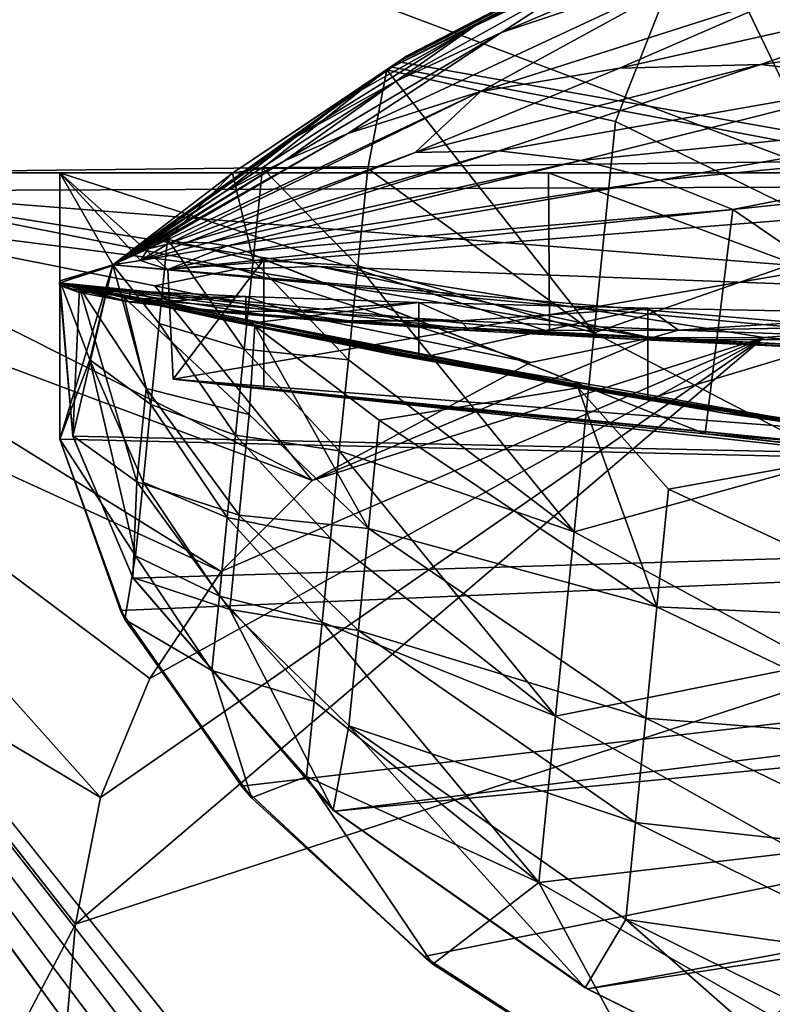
# Model space of a CAD drawing. Header units: metres. Extents: x -1004 to 0, y -808 to 0.
# Tile 16 of 96: x -931 to -889, y -98 to -44. Entities that reach past the tile are written whole.
import ezdxf

# ---------------------------------------------------------------- set-up
doc = ezdxf.new("R2010")
doc.units = ezdxf.units.M

msp = doc.modelspace()

# ---------------------------------------------------------------- linework, layer by layer
at = {"layer": 'top'}
for points in [[(-872.631714, -30.217983, 763.355225), (-892.118896, -36.872192, 763.13147), (-773.775024, -70.220131, 762.568176)], [(-783.276184, -70.478142, 1278.657349), (-875.474487, -31.764521, 1279.424438), (-893.468384, -37.789986, 1279.220337)], [(-891.88385, -40.312008, 1634.25647), (-904.2901, -44.471645, 1634.25647), (-882.400513, -35.169529, 1453.265259)], [(-904.2901, -44.471645, 1634.25647), (-898.313904, -40.592365, 1453.265259), (-882.400513, -35.169529, 1453.265259)], [(-891.488586, -36.465908, 1052.338989), (-909.705933, -45.87458, 1052.338989), (-891.179199, -36.29105, 939.653503)], [(-909.705933, -45.87458, 1052.338989), (-909.560059, -45.776855, 939.653503), (-891.179199, -36.29105, 939.653503)], [(-909.705933, -45.87458, 1052.338989), (-891.488586, -36.465908, 1052.338989), (-893.327576, -37.581829, 1225.420898)], [(-909.560059, -45.776855, 939.653503), (-892.118896, -36.872192, 763.13147), (-891.179199, -36.29105, 939.653503)], [(-909.560059, -45.776855, 939.653503), (-910.007324, -46.099503, 762.844849), (-892.118896, -36.872192, 763.13147)], [(-773.775024, -70.220131, 762.568176), (-892.118896, -36.872192, 763.13147), (-910.007324, -46.099503, 762.844849)], [(-910.65387, -46.554379, 1236.817627), (-909.705933, -45.87458, 1052.338989), (-893.327576, -37.581829, 1225.420898)], [(-893.327576, -37.581829, 1225.420898), (-897.979309, -49.420689, 1230.280518), (-910.65387, -46.554379, 1236.817627)], [(-884.440125, -56.036221, 1226.682251), (-897.979309, -49.420689, 1230.280518), (-893.327576, -37.581829, 1225.420898)], [(-883.162476, -43.331318, 1222.616211), (-884.440125, -56.036221, 1226.682251), (-893.327576, -37.581829, 1225.420898)], [(-783.276184, -70.478142, 1278.657349), (-893.468384, -37.789986, 1279.220337), (-910.375854, -46.403618, 1278.951538)], [(-910.375854, -46.403618, 1278.951538), (-893.468384, -37.789986, 1279.220337), (-905.802856, -44.126198, 1453.265259)], [(-905.802856, -44.126198, 1453.265259), (-893.468384, -37.789986, 1279.220337), (-898.313904, -40.592365, 1453.265259)], [(-905.454346, -47.743015, 1829.659912), (-912.834229, -50.076942, 1829.660034), (-891.88385, -40.312008, 1634.25647)], [(-912.834229, -50.076942, 1829.660034), (-904.2901, -44.471645, 1634.25647), (-891.88385, -40.312008, 1634.25647)], [(-905.454346, -47.743015, 1829.659912), (-891.88385, -40.312008, 1634.25647), (-887.675659, -42.065689, 1731.960449)], [(-904.2901, -44.471645, 1634.25647), (-910.139771, -47.184059, 1634.25647), (-898.313904, -40.592365, 1453.265259)], [(-910.139771, -47.184059, 1634.25647), (-905.802856, -44.126198, 1453.265259), (-898.313904, -40.592365, 1453.265259)], [(-905.454346, -47.743015, 1829.659912), (-887.675659, -42.065689, 1731.960449), (-897.744507, -46.450539, 1829.659912)], [(-897.744507, -46.450539, 1829.659912), (-887.675659, -42.065689, 1731.960449), (-876.994202, -41.794182, 1731.960449)], [(-876.994202, -41.794182, 1731.960449), (-889.929565, -46.253555, 1829.659912), (-897.744507, -46.450539, 1829.659912)], [(-866.496887, -43.052418, 1731.960571), (-889.929565, -46.253555, 1829.659912), (-876.994202, -41.794182, 1731.960449)], [(-943.0271, -42.2672, 2063.060059), (-943.0271, -52.26717, 2063.060059), (-61.027081, -42.267323, 2063.060059)], [(-61.027081, -42.267323, 163.059998), (-61.026958, -52.26717, 163.059998), (-943.0271, -42.2672, 163.059998)], [(-943.0271, -42.2672, 163.059998), (-61.026958, -52.26717, 163.059998), (-943.0271, -52.26717, 163.059998)], [(-943.0271, -52.26717, 2063.060059), (-61.026958, -52.26717, 2063.060059), (-61.027081, -42.267323, 2063.060059)], [(-889.929565, -46.253555, 1829.659912), (-866.496887, -43.052418, 1731.960571), (-882.240662, -47.141766, 1829.660034)], [(-915.70105, -50.270897, 1634.25647), (-912.910706, -48.144794, 1453.265259), (-905.802856, -44.126198, 1453.265259)], [(-905.802856, -44.126198, 1453.265259), (-910.139771, -47.184059, 1634.25647), (-915.70105, -50.270897, 1634.25647)], [(-912.910706, -48.144794, 1453.265259), (-910.375854, -46.403618, 1278.951538), (-905.802856, -44.126198, 1453.265259)], [(-912.834229, -50.076942, 1829.660034), (-916.337158, -51.601444, 1829.660034), (-904.2901, -44.471645, 1634.25647)], [(-916.337158, -51.601444, 1829.660034), (-910.139771, -47.184059, 1634.25647), (-904.2901, -44.471645, 1634.25647)], [(-909.705933, -45.87458, 1052.338989), (-925.867615, -57.367516, 762.510254), (-909.560059, -45.776855, 939.653503)], [(-925.867615, -57.367516, 762.510254), (-910.007324, -46.099503, 762.844849), (-909.560059, -45.776855, 939.653503)], [(-919.221069, -52.272526, 1245.615967), (-925.867615, -57.367516, 1256.07312), (-909.705933, -45.87458, 1052.338989)], [(-925.867615, -57.367516, 1256.07312), (-925.867615, -57.367516, 762.510254), (-909.705933, -45.87458, 1052.338989)], [(-910.65387, -46.554379, 1236.817627), (-919.221069, -52.272526, 1245.615967), (-909.705933, -45.87458, 1052.338989)], [(-910.007324, -46.099503, 762.844849), (-925.867615, -57.367516, 762.510254), (-773.775024, -70.220131, 762.568176)], [(-925.867615, -57.367516, 1278.625366), (-783.276184, -70.478142, 1278.657349), (-910.375854, -46.403618, 1278.951538)], [(-925.867615, -57.367516, 1278.625366), (-910.375854, -46.403618, 1278.951538), (-912.910706, -48.144794, 1453.265259)], [(-909.082764, -51.141449, 1927.359497), (-889.929565, -46.253555, 1829.659912), (-904.455017, -51.044762, 1927.359497)], [(-889.929565, -46.253555, 1829.659912), (-909.082764, -51.141449, 1927.359497), (-897.744507, -46.450539, 1829.659912)], [(-909.082764, -51.141449, 1927.359497), (-905.454346, -47.743015, 1829.659912), (-897.744507, -46.450539, 1829.659912)], [(-904.455017, -51.044762, 1927.359497), (-889.929565, -46.253555, 1829.659912), (-882.240662, -47.141766, 1829.660034)], [(-919.221069, -52.272526, 1245.615967), (-910.65387, -46.554379, 1236.817627), (-917.564575, -52.001438, 1243.96936)], [(-910.65387, -46.554379, 1236.817627), (-911.725647, -52.02964, 1239.2854), (-917.564575, -52.001438, 1243.96936)], [(-910.65387, -46.554379, 1236.817627), (-899.158569, -61.147278, 1235.195801), (-911.725647, -52.02964, 1239.2854)], [(-897.979309, -49.420689, 1230.280518), (-899.158569, -61.147278, 1235.195801), (-910.65387, -46.554379, 1236.817627)], [(-910.139771, -47.184059, 1634.25647), (-916.337158, -51.601444, 1829.660034), (-919.686768, -53.340626, 1829.660156)], [(-910.139771, -47.184059, 1634.25647), (-919.686768, -53.340626, 1829.660156), (-915.70105, -50.270897, 1634.25647)], [(-882.240662, -47.141766, 1829.660034), (-899.89917, -51.569859, 1927.359619), (-904.455017, -51.044762, 1927.359497)], [(-874.8927, -49.043041, 1829.660156), (-899.89917, -51.569859, 1927.359619), (-882.240662, -47.141766, 1829.660034)], [(-922.830383, -56.2229, 2025.059082), (-923.909424, -56.479961, 2025.059204), (-905.454346, -47.743015, 1829.659912)], [(-923.909424, -56.479961, 2025.059204), (-912.834229, -50.076942, 1829.660034), (-905.454346, -47.743015, 1829.659912)], [(-922.830383, -56.2229, 2025.059082), (-905.454346, -47.743015, 1829.659912), (-909.082764, -51.141449, 1927.359497)], [(-925.828735, -57.41428, 1453.266602), (-925.867615, -57.367516, 1278.625366), (-912.910706, -48.144794, 1453.265259)], [(-925.830811, -57.411781, 1540.656372), (-912.910706, -48.144794, 1453.265259), (-915.70105, -50.270897, 1634.25647)], [(-925.830811, -57.411781, 1540.656372), (-925.828735, -57.41428, 1453.266602), (-912.910706, -48.144794, 1453.265259)], [(-874.8927, -49.043041, 1829.660156), (-895.53479, -52.67757, 1927.359619), (-899.89917, -51.569859, 1927.359619)], [(-871.404663, -50.3367, 1829.660278), (-895.53479, -52.67757, 1927.359619), (-874.8927, -49.043041, 1829.660156)], [(-899.158569, -61.147278, 1235.195801), (-897.979309, -49.420689, 1230.280518), (-884.440125, -56.036221, 1226.682251)], [(-919.686768, -53.340626, 1829.660156), (-925.839111, -57.401924, 1634.25647), (-915.70105, -50.270897, 1634.25647)], [(-925.839111, -57.401924, 1634.25647), (-925.833069, -57.409103, 1585.268311), (-915.70105, -50.270897, 1634.25647)], [(-915.70105, -50.270897, 1634.25647), (-925.833069, -57.409103, 1585.268311), (-925.831116, -57.411423, 1562.071289)], [(-925.831116, -57.411423, 1562.071289), (-925.830811, -57.411781, 1540.656372), (-915.70105, -50.270897, 1634.25647)], [(-923.909424, -56.479961, 2025.059204), (-924.42804, -56.658363, 2025.059204), (-912.834229, -50.076942, 1829.660034)], [(-924.42804, -56.658363, 2025.059204), (-916.337158, -51.601444, 1829.660034), (-912.834229, -50.076942, 1829.660034)], [(-871.404663, -50.3367, 1829.660278), (-891.463135, -54.301071, 1927.359741), (-895.53479, -52.67757, 1927.359619)], [(-868.06604, -51.834335, 1829.660278), (-891.463135, -54.301071, 1927.359741), (-871.404663, -50.3367, 1829.660278)], [(-921.717407, -56.108017, 2025.059082), (-922.830383, -56.2229, 2025.059082), (-909.082764, -51.141449, 1927.359497)], [(-904.455017, -51.044762, 1927.359497), (-920.59906, -56.140129, 2025.05896), (-921.717407, -56.108017, 2025.059082)], [(-921.717407, -56.108017, 2025.059082), (-909.082764, -51.141449, 1927.359497), (-904.455017, -51.044762, 1927.359497)], [(-899.89917, -51.569859, 1927.359619), (-920.59906, -56.140129, 2025.05896), (-904.455017, -51.044762, 1927.359497)], [(-916.337158, -51.601444, 1829.660034), (-924.928894, -56.867413, 2025.059204), (-919.686768, -53.340626, 1829.660156)], [(-924.42804, -56.658363, 2025.059204), (-924.928894, -56.867413, 2025.059204), (-916.337158, -51.601444, 1829.660034)], [(-899.89917, -51.569859, 1927.359619), (-919.503906, -56.316544, 2025.05896), (-920.59906, -56.140129, 2025.05896)], [(-895.53479, -52.67757, 1927.359619), (-919.503906, -56.316544, 2025.05896), (-899.89917, -51.569859, 1927.359619)], [(-891.463135, -54.301071, 1927.359741), (-868.06604, -51.834335, 1829.660278), (-870.688416, -68.505379, 1841.093872)], [(-782.598877, -52.26717, 2039.088379), (-481.596069, -52.26717, 2033.802246), (-943.0271, -52.26717, 2063.060059)], [(-481.596069, -52.26717, 2033.802246), (-428.863464, -52.26717, 2035.059937), (-943.0271, -52.26717, 2063.060059)], [(-943.0271, -52.26717, 2063.060059), (-428.863464, -52.26717, 2035.059937), (-61.026958, -52.26717, 2063.060059)], [(-901.685364, -52.26717, 201.470932), (-928.818237, -52.26717, 208.034576), (-943.0271, -52.26717, 163.059998)], [(-928.818237, -52.26717, 208.034576), (-928.818237, -52.26717, 661.559753), (-943.0271, -52.26717, 163.059998)], [(-943.0271, -52.26717, 163.059998), (-928.818237, -52.26717, 661.559753), (-943.0271, -52.26717, 2063.060059)], [(-928.818237, -52.26717, 661.559753), (-928.818237, -52.26717, 2045.059814), (-943.0271, -52.26717, 2063.060059)], [(-943.0271, -52.26717, 2063.060059), (-928.818237, -52.26717, 2045.059814), (-855.607971, -52.26717, 2044.407715)], [(-61.026958, -52.26717, 163.059998), (-407.772705, -52.26717, 179.05925), (-943.0271, -52.26717, 163.059998)], [(-407.772705, -52.26717, 179.05925), (-428.346069, -52.26717, 179.737396), (-943.0271, -52.26717, 163.059998)], [(-943.0271, -52.26717, 163.059998), (-428.346069, -52.26717, 179.737396), (-449.178162, -52.26717, 181.812668)], [(-449.178162, -52.26717, 181.812668), (-470.251709, -52.26717, 185.372299), (-943.0271, -52.26717, 163.059998)], [(-470.251709, -52.26717, 185.372299), (-763.151001, -52.26717, 196.518036), (-943.0271, -52.26717, 163.059998)], [(-943.0271, -52.26717, 163.059998), (-763.151001, -52.26717, 196.518036), (-790.978271, -52.26717, 194.345261)], [(-790.978271, -52.26717, 194.345261), (-801.491638, -52.26717, 193.822479), (-943.0271, -52.26717, 163.059998)], [(-801.491638, -52.26717, 193.822479), (-818.775513, -52.26717, 193.498016), (-943.0271, -52.26717, 163.059998)], [(-943.0271, -52.26717, 163.059998), (-818.775513, -52.26717, 193.498016), (-846.492188, -52.26717, 194.364212)], [(-846.492188, -52.26717, 194.364212), (-874.227417, -52.26717, 196.990601), (-943.0271, -52.26717, 163.059998)], [(-874.227417, -52.26717, 196.990601), (-901.685364, -52.26717, 201.470932), (-943.0271, -52.26717, 163.059998)], [(-855.607971, -52.26717, 2044.407715), (-782.598877, -52.26717, 2039.088379), (-943.0271, -52.26717, 2063.060059)], [(-928.818237, -58.369823, 211.056656), (-928.818237, -52.26717, 208.034576), (-901.635925, -61.088501, 205.401947)], [(-928.818237, -52.26717, 208.034576), (-901.685364, -52.26717, 201.470932), (-901.635925, -61.088501, 205.401947)], [(-928.818237, -52.26717, 661.559753), (-928.818237, -58.369823, 661.559753), (-928.817993, -58.256733, 762.479431)], [(-928.817993, -58.256733, 762.479431), (-928.817993, -58.256733, 1263.797241), (-928.818237, -52.26717, 661.559753)], [(-928.817993, -58.256733, 1263.797241), (-928.818237, -52.26717, 2045.059814), (-928.818237, -52.26717, 661.559753)], [(-928.818237, -58.256737, 2044.003784), (-928.818237, -52.26717, 2045.059814), (-928.817993, -58.256733, 1263.797241)], [(-855.607971, -52.26717, 2044.407715), (-928.818237, -52.26717, 2045.059814), (-922.820313, -57.623161, 2044.115356)], [(-922.820313, -57.623161, 2044.115356), (-928.818237, -52.26717, 2045.059814), (-924.326233, -57.121471, 2044.228638)], [(-928.818237, -52.26717, 2045.059814), (-925.867737, -57.367462, 2044.160522), (-924.326233, -57.121471, 2044.228638)], [(-928.818237, -52.26717, 2045.059814), (-928.818237, -58.256737, 2044.003784), (-925.867737, -57.367462, 2044.160522)], [(-928.818237, -58.369823, 661.559753), (-928.818237, -52.26717, 661.559753), (-928.818237, -58.369823, 654.938782)], [(-928.818237, -52.26717, 661.559753), (-928.818237, -58.369823, 653.515686), (-928.818237, -58.369823, 654.938782)], [(-928.818237, -58.369823, 211.056656), (-928.818237, -58.369823, 322.105194), (-928.818237, -52.26717, 208.034576)], [(-928.818237, -58.369823, 322.105194), (-928.818237, -58.369823, 433.153748), (-928.818237, -52.26717, 208.034576)], [(-928.818237, -52.26717, 208.034576), (-928.818237, -58.369823, 433.153748), (-928.818237, -52.26717, 661.559753)], [(-928.818237, -58.369823, 433.153748), (-928.818237, -58.369823, 488.678009), (-928.818237, -52.26717, 661.559753)], [(-928.818237, -52.26717, 661.559753), (-928.818237, -58.369823, 488.678009), (-928.818237, -58.369823, 544.202271)], [(-928.818237, -58.369823, 544.202271), (-928.818237, -58.369823, 599.726563), (-928.818237, -52.26717, 661.559753)], [(-928.818237, -58.369823, 599.726563), (-928.818237, -58.369823, 627.488708), (-928.818237, -52.26717, 661.559753)], [(-928.818237, -52.26717, 661.559753), (-928.818237, -58.369823, 627.488708), (-928.818237, -58.369823, 641.369751)], [(-928.818237, -58.369823, 641.369751), (-928.818237, -58.369823, 648.310303), (-928.818237, -52.26717, 661.559753)], [(-928.818237, -58.369823, 648.310303), (-928.818237, -58.369823, 651.780579), (-928.818237, -52.26717, 661.559753)], [(-928.818237, -52.26717, 661.559753), (-928.818237, -58.369823, 651.780579), (-928.818237, -58.369823, 653.515686)], [(-919.221069, -52.272526, 1245.615967), (-922.836121, -55.942902, 1251.088013), (-925.867615, -57.367516, 1256.07312)], [(-918.078186, -57.109047, 1246.497681), (-922.836121, -55.942902, 1251.088013), (-919.221069, -52.272526, 1245.615967)], [(-922.522766, -63.709461, 2043.042114), (-855.607971, -52.26717, 2044.407715), (-922.820313, -57.623161, 2044.115356)], [(-855.607971, -52.26717, 2044.407715), (-922.522766, -63.709461, 2043.042114), (-852.293396, -69.142151, 2041.302856)], [(-917.564575, -52.001438, 1243.96936), (-918.078186, -57.109047, 1246.497681), (-919.221069, -52.272526, 1245.615967)], [(-912.267578, -57.418598, 1241.788574), (-918.078186, -57.109047, 1246.497681), (-917.564575, -52.001438, 1243.96936)], [(-911.725647, -52.02964, 1239.2854), (-912.267578, -57.418598, 1241.788574), (-917.564575, -52.001438, 1243.96936)], [(-899.158569, -61.147278, 1235.195801), (-912.267578, -57.418598, 1241.788574), (-911.725647, -52.02964, 1239.2854)], [(-901.635925, -61.088501, 205.401947), (-901.685364, -52.26717, 201.470932), (-874.087219, -62.515808, 201.244476)], [(-901.685364, -52.26717, 201.470932), (-874.227417, -52.26717, 196.990601), (-874.087219, -62.515808, 201.244476)], [(-895.53479, -52.67757, 1927.359619), (-918.458557, -56.627403, 2025.05896), (-919.503906, -56.316544, 2025.05896)], [(-891.463135, -54.301071, 1927.359741), (-918.458557, -56.627403, 2025.05896), (-895.53479, -52.67757, 1927.359619)], [(-924.928894, -56.867413, 2025.059204), (-925.867432, -57.36787, 2025.059326), (-919.686768, -53.340626, 1829.660156)], [(-925.867432, -57.36787, 2025.059326), (-925.839111, -57.401924, 1634.25647), (-919.686768, -53.340626, 1829.660156)], [(-891.463135, -54.301071, 1927.359741), (-917.485474, -57.056953, 2025.05896), (-918.458557, -56.627403, 2025.05896)], [(-893.000244, -66.756538, 1933.362671), (-917.485474, -57.056953, 2025.05896), (-891.463135, -54.301071, 1927.359741)], [(-893.000244, -66.756538, 1933.362671), (-891.463135, -54.301071, 1927.359741), (-870.688416, -68.505379, 1841.093872)], [(-922.836121, -55.942902, 1251.088013), (-923.306213, -60.617924, 1253.873413), (-925.867615, -57.367516, 1256.07312)], [(-920.59906, -56.140129, 2025.05896), (-924.326233, -57.121471, 2044.228638), (-921.717407, -56.108017, 2025.059082)], [(-921.717407, -56.108017, 2025.059082), (-924.326233, -57.121471, 2044.228638), (-922.830383, -56.2229, 2025.059082)], [(-919.503906, -56.316544, 2025.05896), (-924.326233, -57.121471, 2044.228638), (-920.59906, -56.140129, 2025.05896)], [(-924.326233, -57.121471, 2044.228638), (-923.909424, -56.479961, 2025.059204), (-922.830383, -56.2229, 2025.059082)], [(-923.306213, -60.617924, 1253.873413), (-922.836121, -55.942902, 1251.088013), (-918.575806, -62.056973, 1249.331421)], [(-922.836121, -55.942902, 1251.088013), (-918.078186, -57.109047, 1246.497681), (-918.575806, -62.056973, 1249.331421)], [(-899.158569, -61.147278, 1235.195801), (-884.440125, -56.036221, 1226.682251), (-885.658936, -68.15609, 1232.253174)], [(-924.326233, -57.121471, 2044.228638), (-925.867737, -57.367462, 2044.160522), (-923.909424, -56.479961, 2025.059204)], [(-925.867737, -57.367462, 2044.160522), (-924.42804, -56.658363, 2025.059204), (-923.909424, -56.479961, 2025.059204)], [(-924.42804, -56.658363, 2025.059204), (-925.867737, -57.367462, 2044.160522), (-924.928894, -56.867413, 2025.059204)], [(-919.503906, -56.316544, 2025.05896), (-922.820313, -57.623161, 2044.115356), (-924.326233, -57.121471, 2044.228638)], [(-918.458557, -56.627403, 2025.05896), (-922.820313, -57.623161, 2044.115356), (-919.503906, -56.316544, 2025.05896)], [(-918.458557, -56.627403, 2025.05896), (-917.490723, -57.066193, 2025.059814), (-922.820313, -57.623161, 2044.115356)], [(-917.485474, -57.056953, 2025.05896), (-917.490723, -57.066193, 2025.059814), (-918.458557, -56.627403, 2025.05896)], [(-928.818237, -58.256737, 2044.003784), (-925.867432, -57.36787, 2025.059326), (-925.867737, -57.367462, 2044.160522)], [(-928.818237, -58.369823, 1278.591553), (-928.818237, -67.039001, 1278.365601), (-925.867615, -57.367516, 1278.625366)], [(-928.818237, -67.039001, 1278.365601), (-783.276184, -70.478142, 1278.657349), (-925.867615, -57.367516, 1278.625366)], [(-925.867615, -57.367516, 1278.625366), (-925.828735, -57.41428, 1453.266602), (-928.818237, -58.369823, 1278.591553)], [(-925.839111, -57.401924, 1634.25647), (-925.867432, -57.36787, 2025.059326), (-928.818237, -58.256737, 2044.003784)], [(-925.867615, -57.367516, 762.510254), (-925.867615, -57.367516, 1256.07312), (-928.817993, -58.256733, 762.479431)], [(-925.867615, -57.367516, 1256.07312), (-928.817993, -58.256733, 1263.797241), (-928.817993, -58.256733, 762.479431)], [(-925.867615, -57.367516, 762.510254), (-928.817993, -58.256733, 762.479431), (-928.085938, -66.877319, 762.256714)], [(-928.817993, -58.256733, 1263.797241), (-925.867615, -57.367516, 1256.07312), (-927.142639, -62.634193, 1261.050537)], [(-925.867615, -57.367516, 762.510254), (-928.085938, -66.877319, 762.256714), (-773.775024, -70.220131, 762.568176)], [(-925.867615, -57.367516, 1256.07312), (-923.758789, -65.118202, 1256.939575), (-927.142639, -62.634193, 1261.050537)], [(-925.867737, -57.367462, 2044.160522), (-925.867432, -57.36787, 2025.059326), (-924.928894, -56.867413, 2025.059204)], [(-925.867615, -57.367516, 1256.07312), (-923.306213, -60.617924, 1253.873413), (-923.758789, -65.118202, 1256.939575)], [(-922.522766, -63.709461, 2043.042114), (-922.820313, -57.623161, 2044.115356), (-917.490723, -57.066193, 2025.059814)], [(-917.490723, -64.268204, 2025.059814), (-922.522766, -63.709461, 2043.042114), (-917.490723, -57.066193, 2025.059814)], [(-918.575806, -62.056973, 1249.331421), (-918.078186, -57.109047, 1246.497681), (-912.793457, -62.648281, 1244.614136)], [(-918.078186, -57.109047, 1246.497681), (-912.267578, -57.418598, 1241.788574), (-912.793457, -62.648281, 1244.614136)], [(-917.490723, -57.066193, 2025.059814), (-917.485474, -57.056953, 2025.05896), (-893.000244, -66.756538, 1933.362671)], [(-917.490723, -64.268204, 2025.059814), (-917.490723, -57.066193, 2025.059814), (-893.000244, -66.756538, 1933.362671)], [(-925.833069, -57.409103, 1585.268311), (-925.839111, -57.401924, 1634.25647), (-928.818237, -58.369823, 1278.591553)], [(-928.818237, -58.369823, 1278.591553), (-925.839111, -57.401924, 1634.25647), (-928.818237, -58.256737, 2044.003784)], [(-925.831116, -57.411423, 1562.071289), (-925.833069, -57.409103, 1585.268311), (-928.818237, -58.369823, 1278.591553)], [(-928.818237, -58.369823, 1278.591553), (-925.830811, -57.411781, 1540.656372), (-925.831116, -57.411423, 1562.071289)], [(-925.828735, -57.41428, 1453.266602), (-925.830811, -57.411781, 1540.656372), (-928.818237, -58.369823, 1278.591553)], [(-912.793457, -62.648281, 1244.614136), (-912.267578, -57.418598, 1241.788574), (-900.269958, -72.19928, 1241.495239)], [(-912.267578, -57.418598, 1241.788574), (-899.158569, -61.147278, 1235.195801), (-900.269958, -72.19928, 1241.495239)], [(-928.828857, -58.368828, 750.049561), (-928.09668, -66.859627, 750.049561), (-928.817993, -58.256733, 762.479431)], [(-928.817993, -58.256733, 762.479431), (-928.818604, -58.369869, 664.865356), (-928.828857, -58.368828, 750.049561)], [(-927.728027, -58.621269, 744.493774), (-928.828857, -58.368828, 750.049561), (-924.241577, -59.424858, 664.83783)], [(-924.241577, -59.424858, 664.83783), (-928.828857, -58.368828, 750.049561), (-928.818604, -58.369869, 664.865356)], [(-928.828857, -58.368828, 750.049561), (-927.728027, -58.621269, 744.493774), (-928.09668, -66.859627, 750.049561)], [(-928.818237, -58.369823, 661.559753), (-928.818604, -58.369869, 664.865356), (-928.817993, -58.256733, 762.479431)], [(-924.241577, -59.424858, 664.83783), (-928.818604, -58.369869, 664.865356), (-928.818237, -58.369823, 661.559753)], [(-928.818237, -58.369823, 1278.591553), (-928.818237, -58.256737, 2044.003784), (-928.817993, -58.256733, 1263.797241)], [(-928.817993, -58.256733, 1263.797241), (-928.818237, -67.039001, 1267.624634), (-928.818237, -58.369823, 1278.591553)], [(-928.817993, -58.256733, 1263.797241), (-927.142639, -62.634193, 1261.050537), (-928.818237, -67.039001, 1267.624634)], [(-928.818237, -67.039001, 1267.624634), (-928.818237, -67.039001, 1278.365601), (-928.818237, -58.369823, 1278.591553)], [(-928.818237, -58.369823, 654.938782), (-928.818237, -58.369823, 653.515686), (-928.789734, -58.376774, 654.6026)], [(-928.818237, -58.369823, 653.515686), (-928.802917, -58.370911, 653.453552), (-928.789734, -58.376774, 654.6026)], [(-928.796204, -58.387623, 651.6427), (-928.818237, -58.369823, 648.310303), (-928.777527, -58.421043, 648.021057)], [(-928.777527, -58.421043, 648.021057), (-928.818237, -58.369823, 648.310303), (-928.818237, -58.369823, 641.369751)], [(-928.818237, -58.369823, 653.515686), (-928.818237, -58.369823, 651.780579), (-928.802917, -58.370911, 653.453552)], [(-928.818237, -58.369823, 651.780579), (-928.796204, -58.387623, 651.6427), (-928.802917, -58.370911, 653.453552)], [(-928.818237, -58.369823, 651.780579), (-928.818237, -58.369823, 648.310303), (-928.796204, -58.387623, 651.6427)], [(-928.777527, -58.421043, 648.021057), (-928.818237, -58.369823, 641.369751), (-928.71936, -58.487888, 640.778015)], [(-928.818237, -58.369823, 641.369751), (-928.818237, -58.369823, 627.488708), (-928.71936, -58.487888, 640.778015)], [(-928.71936, -58.487888, 640.778015), (-928.818237, -58.369823, 627.488708), (-928.519592, -58.621567, 626.294006)], [(-928.818237, -58.369823, 627.488708), (-928.818237, -58.369823, 599.726563), (-928.519592, -58.621567, 626.294006)], [(-928.519592, -58.621567, 626.294006), (-928.818237, -58.369823, 599.726563), (-927.786987, -58.888844, 597.339539)], [(-928.818237, -58.369823, 599.726563), (-928.818237, -58.369823, 544.202271), (-927.786987, -58.888844, 597.339539)], [(-927.786987, -58.888844, 597.339539), (-928.818237, -58.369823, 544.202271), (-924.992615, -59.42281, 539.531677)], [(-928.818237, -58.369823, 544.202271), (-928.818237, -58.369823, 488.678009), (-924.992615, -59.42281, 539.531677)], [(-924.992615, -59.42281, 539.531677), (-928.818237, -58.369823, 488.678009), (-920.43457, -59.95549, 481.946411)], [(-928.818237, -58.369823, 488.678009), (-921.571472, -59.777386, 428.519348), (-920.43457, -59.95549, 481.946411)], [(-928.818237, -58.369823, 488.678009), (-928.818237, -58.369823, 433.153748), (-921.571472, -59.777386, 428.519348)], [(-928.818237, -58.369823, 433.153748), (-917.579773, -60.128395, 372.243011), (-921.571472, -59.777386, 428.519348)], [(-928.818237, -58.369823, 433.153748), (-928.818237, -58.369823, 322.105194), (-917.579773, -60.128395, 372.243011)], [(-928.818237, -58.369823, 322.105194), (-912.740051, -60.477859, 316.233032), (-917.579773, -60.128395, 372.243011)], [(-912.740051, -60.477859, 316.233032), (-928.818237, -58.369823, 322.105194), (-907.069885, -60.825478, 260.53949)], [(-928.818237, -58.369823, 322.105194), (-928.818237, -58.369823, 211.056656), (-907.069885, -60.825478, 260.53949)], [(-907.069885, -60.825478, 260.53949), (-928.818237, -58.369823, 211.056656), (-901.635925, -61.088501, 205.401947)], [(-928.818237, -58.369823, 654.938782), (-928.789734, -58.376774, 654.6026), (-910.445374, -62.33287, 664.761841)], [(-910.445374, -62.33287, 664.761841), (-919.652039, -60.437534, 664.81134), (-928.818237, -58.369823, 654.938782)], [(-919.652039, -60.437534, 664.81134), (-928.818237, -58.369823, 661.559753), (-928.818237, -58.369823, 654.938782)], [(-919.652039, -60.437534, 664.81134), (-924.241577, -59.424858, 664.83783), (-928.818237, -58.369823, 661.559753)], [(-928.09668, -66.859627, 750.049561), (-928.085938, -66.877319, 762.256714), (-928.817993, -58.256733, 762.479431)], [(-928.789734, -58.376774, 654.6026), (-928.802917, -58.370911, 653.453552), (-928.771301, -58.381115, 653.667236)], [(-928.802917, -58.370911, 653.453552), (-928.796204, -58.387623, 651.6427), (-928.771301, -58.381115, 653.667236)], [(-928.771301, -58.381115, 653.667236), (-928.796204, -58.387623, 651.6427), (-928.777527, -58.421043, 648.021057)], [(-928.789734, -58.376774, 654.6026), (-928.771301, -58.381115, 653.667236), (-910.445374, -62.33287, 664.761841)], [(-928.777527, -58.421043, 648.021057), (-928.71936, -58.487888, 640.778015), (-928.771301, -58.381115, 653.667236)], [(-927.218262, -58.879475, 596.433411), (-928.279846, -58.496197, 628.749451), (-928.771301, -58.381115, 653.667236)], [(-928.279846, -58.496197, 628.749451), (-928.452087, -58.456234, 637.479309), (-928.771301, -58.381115, 653.667236)], [(-928.71936, -58.487888, 640.778015), (-928.519592, -58.621567, 626.294006), (-928.771301, -58.381115, 653.667236)], [(-928.519592, -58.621567, 626.294006), (-927.218262, -58.879475, 596.433411), (-928.771301, -58.381115, 653.667236)], [(-910.445374, -62.33287, 664.761841), (-928.771301, -58.381115, 653.667236), (-891.932373, -65.597656, 664.676575)], [(-928.771301, -58.381115, 653.667236), (-928.452087, -58.456234, 637.479309), (-891.932373, -65.597656, 664.676575)], [(-891.932373, -65.597656, 664.676575), (-928.452087, -58.456234, 637.479309), (-928.279846, -58.496197, 628.749451)], [(-927.786987, -58.888844, 597.339539), (-927.218262, -58.879475, 596.433411), (-928.519592, -58.621567, 626.294006)], [(-924.93158, -59.260029, 573.551392), (-928.279846, -58.496197, 628.749451), (-924.933044, -58.815586, 573.570435)], [(-924.933044, -58.815586, 573.570435), (-928.279846, -58.496197, 628.749451), (-927.218262, -58.879475, 596.433411)], [(-928.279846, -58.496197, 628.749451), (-924.93158, -59.260029, 573.551392), (-891.932373, -65.597656, 664.676575)], [(-927.728027, -58.621269, 744.493774), (-924.531433, -69.41909, 745.470581), (-928.09668, -66.859627, 750.049561)], [(-927.786987, -58.888844, 597.339539), (-924.992615, -59.42281, 539.531677), (-927.218262, -58.879475, 596.433411)], [(-925.231628, -59.188671, 739.936157), (-927.728027, -58.621269, 744.493774), (-919.652039, -60.437534, 664.81134)], [(-919.652039, -60.437534, 664.81134), (-927.728027, -58.621269, 744.493774), (-924.241577, -59.424858, 664.83783)], [(-924.531433, -69.41909, 745.470581), (-927.728027, -58.621269, 744.493774), (-924.016968, -64.229713, 741.200562)], [(-927.728027, -58.621269, 744.493774), (-925.231628, -59.188671, 739.936157), (-924.016968, -64.229713, 741.200562)], [(-922.975464, -59.412403, 537.772766), (-924.933044, -58.815586, 573.570435), (-927.218262, -58.879475, 596.433411)], [(-924.992615, -59.42281, 539.531677), (-922.975464, -59.412403, 537.772766), (-927.218262, -58.879475, 596.433411)], [(-924.93158, -59.260029, 573.551392), (-924.933044, -58.815586, 573.570435), (-918.486389, -59.134487, 518.474976)], [(-918.486389, -59.134487, 518.474976), (-924.933044, -58.815586, 573.570435), (-922.975464, -59.412403, 537.772766)], [(-917.988342, -60.763275, 732.576111), (-925.231628, -59.188671, 739.936157), (-910.445374, -62.33287, 664.761841)], [(-910.445374, -62.33287, 664.761841), (-925.231628, -59.188671, 739.936157), (-919.652039, -60.437534, 664.81134)], [(-924.016968, -64.229713, 741.200562), (-925.231628, -59.188671, 739.936157), (-918.29657, -65.67765, 735.875305)], [(-925.231628, -59.188671, 739.936157), (-917.988342, -60.763275, 732.576111), (-918.29657, -65.67765, 735.875305)], [(-924.992615, -59.42281, 539.531677), (-920.43457, -59.95549, 481.946411), (-922.975464, -59.412403, 537.772766)], [(-918.484192, -60.642735, 518.447937), (-924.93158, -59.260029, 573.551392), (-918.486389, -59.134487, 518.474976)], [(-924.93158, -59.260029, 573.551392), (-918.484192, -60.642735, 518.447937), (-891.932373, -65.597656, 664.676575)], [(-916.087097, -59.943398, 479.445923), (-918.486389, -59.134487, 518.474976), (-922.975464, -59.412403, 537.772766)], [(-920.43457, -59.95549, 481.946411), (-916.087097, -59.943398, 479.445923), (-922.975464, -59.412403, 537.772766)], [(-918.484192, -60.642735, 518.447937), (-918.486389, -59.134487, 518.474976), (-908.892883, -59.452984, 463.450043)], [(-908.892883, -59.452984, 463.450043), (-918.486389, -59.134487, 518.474976), (-916.087097, -59.943398, 479.445923)], [(-908.893433, -62.553913, 463.431458), (-918.484192, -60.642735, 518.447937), (-908.892883, -59.452984, 463.450043)], [(-906.576477, -60.47155, 421.610016), (-908.892883, -59.452984, 463.450043), (-916.087097, -59.943398, 479.445923)], [(-908.893433, -62.553913, 463.431458), (-908.892883, -59.452984, 463.450043), (-896.175964, -59.769943, 408.690247)], [(-896.175964, -59.769943, 408.690247), (-908.892883, -59.452984, 463.450043), (-906.576477, -60.47155, 421.610016)], [(-920.43457, -59.95549, 481.946411), (-921.571472, -59.777386, 428.519348), (-914.128357, -60.486275, 424.688385)], [(-921.571472, -59.777386, 428.519348), (-917.579773, -60.128395, 372.243011), (-914.128357, -60.486275, 424.688385)], [(-920.43457, -59.95549, 481.946411), (-914.128357, -60.486275, 424.688385), (-916.087097, -59.943398, 479.445923)], [(-914.128357, -60.486275, 424.688385), (-906.576477, -60.47155, 421.610016), (-916.087097, -59.943398, 479.445923)], [(-896.182922, -64.828827, 408.694), (-908.893433, -62.553913, 463.431458), (-896.175964, -59.769943, 408.690247)], [(-894.477844, -60.99596, 364.420197), (-896.175964, -59.769943, 408.690247), (-906.576477, -60.47155, 421.610016)], [(-896.182922, -64.828827, 408.694), (-896.175964, -59.769943, 408.690247), (-880.468567, -60.082378, 354.712158)], [(-880.481384, -67.187546, 354.737274), (-896.182922, -64.828827, 408.694), (-880.468567, -60.082378, 354.712158)], [(-894.477844, -60.99596, 364.420197), (-880.468567, -60.082378, 354.712158), (-896.175964, -59.769943, 408.690247)], [(-861.907532, -60.387306, 302.031281), (-880.468567, -60.082378, 354.712158), (-894.477844, -60.99596, 364.420197)], [(-923.306213, -60.617924, 1253.873413), (-919.055481, -66.827217, 1252.461548), (-923.758789, -65.118202, 1256.939575)], [(-918.575806, -62.056973, 1249.331421), (-919.055481, -66.827217, 1252.461548), (-923.306213, -60.617924, 1253.873413)], [(-891.932373, -65.597656, 664.676575), (-918.484192, -60.642735, 518.447937), (-882.68689, -66.958031, 433.010468)], [(-918.484192, -60.642735, 518.447937), (-908.893433, -62.553913, 463.431458), (-882.68689, -66.958031, 433.010468)], [(-914.128357, -60.486275, 424.688385), (-917.579773, -60.128395, 372.243011), (-906.096802, -61.014565, 367.861115)], [(-917.579773, -60.128395, 372.243011), (-912.740051, -60.477859, 316.233032), (-906.096802, -61.014565, 367.861115)], [(-906.576477, -60.47155, 421.610016), (-914.128357, -60.486275, 424.688385), (-906.096802, -61.014565, 367.861115)], [(-906.096802, -61.014565, 367.861115), (-912.740051, -60.477859, 316.233032), (-896.369324, -61.539764, 311.566528)], [(-912.740051, -60.477859, 316.233032), (-907.069885, -60.825478, 260.53949), (-896.369324, -61.539764, 311.566528)], [(-894.477844, -60.99596, 364.420197), (-906.576477, -60.47155, 421.610016), (-906.096802, -61.014565, 367.861115)], [(-879.835388, -61.515736, 308.029449), (-861.907532, -60.387306, 302.031281), (-894.477844, -60.99596, 364.420197)], [(-918.29657, -65.67765, 735.875305), (-917.988342, -60.763275, 732.576111), (-911.67865, -72.002487, 734.58783)], [(-900.046692, -64.200493, 722.407898), (-917.988342, -60.763275, 732.576111), (-891.932373, -65.597656, 664.676575)], [(-891.932373, -65.597656, 664.676575), (-917.988342, -60.763275, 732.576111), (-910.445374, -62.33287, 664.761841)], [(-917.988342, -60.763275, 732.576111), (-911.083435, -65.998505, 730.252441), (-911.67865, -72.002487, 734.58783)], [(-917.988342, -60.763275, 732.576111), (-900.046692, -64.200493, 722.407898), (-911.083435, -65.998505, 730.252441)], [(-896.369324, -61.539764, 311.566528), (-907.069885, -60.825478, 260.53949), (-884.980896, -62.061275, 255.904861)], [(-907.069885, -60.825478, 260.53949), (-874.087219, -62.515808, 201.244476), (-884.980896, -62.061275, 255.904861)], [(-901.635925, -61.088501, 205.401947), (-874.087219, -62.515808, 201.244476), (-907.069885, -60.825478, 260.53949)], [(-906.096802, -61.014565, 367.861115), (-896.369324, -61.539764, 311.566528), (-894.477844, -60.99596, 364.420197)], [(-900.269958, -72.19928, 1241.495239), (-899.158569, -61.147278, 1235.195801), (-885.658936, -68.15609, 1232.253174)], [(-896.369324, -61.539764, 311.566528), (-879.835388, -61.515736, 308.029449), (-894.477844, -60.99596, 364.420197)], [(-896.369324, -61.539764, 311.566528), (-884.980896, -62.061275, 255.904861), (-879.835388, -61.515736, 308.029449)], [(-913.301514, -67.700272, 1247.751831), (-919.055481, -66.827217, 1252.461548), (-918.575806, -62.056973, 1249.331421)], [(-912.793457, -62.648281, 1244.614136), (-913.301514, -67.700272, 1247.751831), (-918.575806, -62.056973, 1249.331421)], [(-927.142639, -62.634193, 1261.050537), (-924.604065, -73.523582, 1263.856567), (-928.818237, -67.039001, 1267.624634)], [(-927.142639, -62.634193, 1261.050537), (-923.758789, -65.118202, 1256.939575), (-924.192017, -69.42601, 1260.272339)], [(-927.142639, -62.634193, 1261.050537), (-924.192017, -69.42601, 1260.272339), (-924.604065, -73.523582, 1263.856567)], [(-912.793457, -62.648281, 1244.614136), (-900.269958, -72.19928, 1241.495239), (-913.301514, -67.700272, 1247.751831)], [(-882.68689, -66.958031, 433.010468), (-908.893433, -62.553913, 463.431458), (-896.182922, -64.828827, 408.694)], [(-852.293396, -69.142151, 2041.302856), (-922.522766, -63.709461, 2043.042114), (-883.663513, -67.541855, 2025.059814)], [(-922.522766, -63.709461, 2043.042114), (-917.490723, -64.268204, 2025.059814), (-883.663513, -67.541855, 2025.059814)], [(-924.531433, -69.41909, 745.470581), (-924.016968, -64.229713, 741.200562), (-918.850159, -71.261642, 740.225037)], [(-918.850159, -71.261642, 740.225037), (-924.016968, -64.229713, 741.200562), (-918.29657, -65.67765, 735.875305)], [(-883.663513, -67.541855, 2025.059814), (-917.490723, -64.268204, 2025.059814), (-866.815125, -69.728065, 1944.807129)], [(-917.490723, -64.268204, 2025.059814), (-893.000244, -66.756538, 1933.362671), (-866.815125, -69.728065, 1944.807129)], [(-911.083435, -65.998505, 730.252441), (-900.046692, -64.200493, 722.407898), (-895.669128, -76.356628, 727.538879)], [(-880.45929, -67.203102, 715.615112), (-900.046692, -64.200493, 722.407898), (-873.308716, -68.157845, 664.609741)], [(-873.308716, -68.157845, 664.609741), (-900.046692, -64.200493, 722.407898), (-891.932373, -65.597656, 664.676575)], [(-895.669128, -76.356628, 727.538879), (-900.046692, -64.200493, 722.407898), (-895.020935, -69.818329, 723.016846)], [(-900.046692, -64.200493, 722.407898), (-880.45929, -67.203102, 715.615112), (-895.020935, -69.818329, 723.016846)], [(-896.182922, -64.828827, 408.694), (-880.481384, -67.187546, 354.737274), (-882.68689, -66.958031, 433.010468)], [(-923.758789, -65.118202, 1256.939575), (-919.515503, -71.401802, 1255.877686), (-924.192017, -69.42601, 1260.272339)], [(-923.758789, -65.118202, 1256.939575), (-919.055481, -66.827217, 1252.461548), (-919.515503, -71.401802, 1255.877686)], [(-918.850159, -71.261642, 740.225037), (-918.29657, -65.67765, 735.875305), (-911.67865, -72.002487, 734.58783)], [(-911.67865, -72.002487, 734.58783), (-911.083435, -65.998505, 730.252441), (-895.669128, -76.356628, 727.538879)], [(-873.308716, -68.157845, 664.609741), (-891.932373, -65.597656, 664.676575), (-837.067749, -71.111443, 548.865723)], [(-891.932373, -65.597656, 664.676575), (-882.68689, -66.958031, 433.010468), (-837.067749, -71.111443, 548.865723)], [(-928.818237, -67.039001, 1278.365601), (-925.440247, -76.556305, 1278.126465), (-783.276184, -70.478142, 1278.657349)], [(-925.440247, -76.556305, 1278.126465), (-928.818237, -67.039001, 1278.365601), (-925.195129, -77.048805, 1267.624634)], [(-925.195129, -77.048805, 1267.624634), (-928.818237, -67.039001, 1278.365601), (-928.818237, -67.039001, 1267.624634)], [(-928.818237, -67.039001, 1267.624634), (-924.604065, -73.523582, 1263.856567), (-925.195129, -77.048805, 1267.624634)], [(-928.09668, -66.859627, 750.049561), (-924.767212, -74.725548, 750.049561), (-928.085938, -66.877319, 762.256714)], [(-928.09668, -66.859627, 750.049561), (-924.531433, -69.41909, 745.470581), (-924.767212, -74.725548, 750.049561)], [(-924.767212, -74.725548, 750.049561), (-924.736389, -74.755638, 762.060059), (-928.085938, -66.877319, 762.256714)], [(-773.775024, -70.220131, 762.568176), (-928.085938, -66.877319, 762.256714), (-924.736389, -74.755638, 762.060059)], [(-919.055481, -66.827217, 1252.461548), (-913.789856, -72.556145, 1251.191895), (-919.515503, -71.401802, 1255.877686)], [(-913.301514, -67.700272, 1247.751831), (-913.789856, -72.556145, 1251.191895), (-919.055481, -66.827217, 1252.461548)], [(-895.020935, -69.818329, 723.016846), (-880.45929, -67.203102, 715.615112), (-879.398682, -77.119057, 720.765991)], [(-866.815125, -69.728065, 1944.807129), (-893.000244, -66.756538, 1933.362671), (-851.234009, -71.312523, 1864.361938)], [(-893.000244, -66.756538, 1933.362671), (-870.688416, -68.505379, 1841.093872), (-851.234009, -71.312523, 1864.361938)], [(-901.297913, -82.421234, 1249.089722), (-913.789856, -72.556145, 1251.191895), (-913.301514, -67.700272, 1247.751831)], [(-900.269958, -72.19928, 1241.495239), (-901.297913, -82.421234, 1249.089722), (-913.301514, -67.700272, 1247.751831)], [(-885.658936, -68.15609, 1232.253174), (-886.801758, -79.51992, 1239.251099), (-900.269958, -72.19928, 1241.495239)], [(-924.531433, -69.41909, 745.470581), (-919.369995, -76.505669, 744.985046), (-924.767212, -74.725548, 750.049561)], [(-924.192017, -69.42601, 1260.272339), (-919.954102, -75.762787, 1259.564209), (-924.604065, -73.523582, 1263.856567)], [(-919.369995, -76.505669, 744.985046), (-924.531433, -69.41909, 745.470581), (-918.850159, -71.261642, 740.225037)], [(-924.192017, -69.42601, 1260.272339), (-919.515503, -71.401802, 1255.877686), (-919.954102, -75.762787, 1259.564209)], [(-895.669128, -76.356628, 727.538879), (-895.020935, -69.818329, 723.016846), (-879.398682, -77.119057, 720.765991)], [(-925.440247, -76.556305, 1278.126465), (-918.732971, -86.307175, 1277.890015), (-783.276184, -70.478142, 1278.657349)], [(-924.736389, -74.755638, 762.060059), (-913.557251, -87.685875, 761.752014), (-773.775024, -70.220131, 762.568176)], [(-783.276184, -70.478142, 1278.657349), (-918.732971, -86.307175, 1277.890015), (-908.599487, -95.77095, 1277.670044)], [(-913.557251, -87.685875, 761.752014), (-768.344971, -73.615936, 762.493713), (-773.775024, -70.220131, 762.568176)], [(-908.599487, -95.77095, 1277.670044), (-895.325562, -104.381454, 1277.480469), (-783.276184, -70.478142, 1278.657349)], [(-895.325562, -104.381454, 1277.480469), (-879.574585, -111.626434, 1277.332886), (-783.276184, -70.478142, 1278.657349)], [(-919.515503, -71.401802, 1255.877686), (-914.256592, -77.197548, 1254.922729), (-919.954102, -75.762787, 1259.564209)], [(-919.515503, -71.401802, 1255.877686), (-913.789856, -72.556145, 1251.191895), (-914.256592, -77.197548, 1254.922729)], [(-919.369995, -76.505669, 744.985046), (-918.850159, -71.261642, 740.225037), (-912.240173, -77.666824, 739.364746)], [(-918.850159, -71.261642, 740.225037), (-911.67865, -72.002487, 734.58783), (-912.240173, -77.666824, 739.364746)], [(-912.240173, -77.666824, 739.364746), (-911.67865, -72.002487, 734.58783), (-896.281921, -82.538628, 732.541504)], [(-911.67865, -72.002487, 734.58783), (-895.669128, -76.356628, 727.538879), (-896.281921, -82.538628, 732.541504)], [(-913.789856, -72.556145, 1251.191895), (-901.297913, -82.421234, 1249.089722), (-914.256592, -77.197548, 1254.922729)], [(-886.801758, -79.51992, 1239.251099), (-901.297913, -82.421234, 1249.089722), (-900.269958, -72.19928, 1241.495239)], [(-924.604065, -73.523582, 1263.856567), (-920.369324, -79.892258, 1263.504517), (-925.195129, -77.048805, 1267.624634)], [(-924.604065, -73.523582, 1263.856567), (-919.954102, -75.762787, 1259.564209), (-920.369324, -79.892258, 1263.504517)], [(-913.557251, -87.685875, 761.752014), (-899.529663, -97.551338, 761.531189), (-768.344971, -73.615936, 762.493713)], [(-899.529663, -97.551338, 761.531189), (-762.669861, -76.599174, 762.430603), (-768.344971, -73.615936, 762.493713)], [(-924.767212, -74.725548, 750.049561), (-913.635559, -87.643616, 750.049561), (-924.736389, -74.755638, 762.060059)], [(-924.767212, -74.725548, 750.049561), (-919.369995, -76.505669, 744.985046), (-913.635559, -87.643616, 750.049561)], [(-913.635559, -87.643616, 750.049561), (-913.557251, -87.685875, 761.752014), (-924.736389, -74.755638, 762.060059)], [(-919.954102, -75.762787, 1259.564209), (-914.699951, -81.606354, 1258.927368), (-920.369324, -79.892258, 1263.504517)], [(-919.954102, -75.762787, 1259.564209), (-914.256592, -77.197548, 1254.922729), (-914.699951, -81.606354, 1258.927368)], [(-919.369995, -76.505669, 744.985046), (-912.764771, -82.959045, 744.556824), (-913.635559, -87.643616, 750.049561)], [(-912.240173, -77.666824, 739.364746), (-912.764771, -82.959045, 744.556824), (-919.369995, -76.505669, 744.985046)], [(-896.281921, -82.538628, 732.541504), (-895.669128, -76.356628, 727.538879), (-880.06189, -83.809425, 725.72406)], [(-895.669128, -76.356628, 727.538879), (-879.398682, -77.119057, 720.765991), (-880.06189, -83.809425, 725.72406)], [(-918.732971, -86.307175, 1277.890015), (-925.440247, -76.556305, 1278.126465), (-918.17688, -86.963097, 1267.624634)], [(-918.17688, -86.963097, 1267.624634), (-925.440247, -76.556305, 1278.126465), (-925.195129, -77.048805, 1267.624634)], [(-925.195129, -77.048805, 1267.624634), (-920.369324, -79.892258, 1263.504517), (-918.17688, -86.963097, 1267.624634)], [(-899.529663, -97.551338, 761.531189), (-884.178955, -105.22802, 761.370789), (-762.669861, -76.599174, 762.430603)], [(-914.256592, -77.197548, 1254.922729), (-902.227112, -91.661255, 1257.873047), (-914.699951, -81.606354, 1258.927368)], [(-914.256592, -77.197548, 1254.922729), (-901.297913, -82.421234, 1249.089722), (-902.227112, -91.661255, 1257.873047)], [(-896.85614, -88.330681, 737.997375), (-912.764771, -82.959045, 744.556824), (-912.240173, -77.666824, 739.364746)], [(-896.281921, -82.538628, 732.541504), (-896.85614, -88.330681, 737.997375), (-912.240173, -77.666824, 739.364746)], [(-886.801758, -79.51992, 1239.251099), (-887.852417, -89.967873, 1247.577026), (-901.297913, -82.421234, 1249.089722)], [(-920.369324, -79.892258, 1263.504517), (-915.118103, -85.764519, 1263.187866), (-918.17688, -86.963097, 1267.624634)], [(-914.699951, -81.606354, 1258.927368), (-915.118103, -85.764519, 1263.187866), (-920.369324, -79.892258, 1263.504517)], [(-914.699951, -81.606354, 1258.927368), (-902.227112, -91.661255, 1257.873047), (-915.118103, -85.764519, 1263.187866)], [(-901.297913, -82.421234, 1249.089722), (-887.852417, -89.967873, 1247.577026), (-902.227112, -91.661255, 1257.873047)], [(-913.635559, -87.643616, 750.049561), (-912.764771, -82.959045, 744.556824), (-899.656189, -97.505135, 750.049561)], [(-912.764771, -82.959045, 744.556824), (-897.388306, -93.699509, 743.876221), (-899.656189, -97.505135, 750.049561)], [(-912.764771, -82.959045, 744.556824), (-896.85614, -88.330681, 737.997375), (-897.388306, -93.699509, 743.876221)], [(-880.686523, -90.110489, 731.172913), (-896.85614, -88.330681, 737.997375), (-896.281921, -82.538628, 732.541504)], [(-880.06189, -83.809425, 725.72406), (-880.686523, -90.110489, 731.172913), (-896.281921, -82.538628, 732.541504)], [(-918.17688, -86.963097, 1267.624634), (-915.118103, -85.764519, 1263.187866), (-908.099854, -96.182648, 1267.624634)], [(-915.118103, -85.764519, 1263.187866), (-902.227112, -91.661255, 1257.873047), (-908.099854, -96.182648, 1267.624634)], [(-908.599487, -95.77095, 1277.670044), (-918.732971, -86.307175, 1277.890015), (-908.099854, -96.182648, 1267.624634)], [(-908.099854, -96.182648, 1267.624634), (-918.732971, -86.307175, 1277.890015), (-918.17688, -86.963097, 1267.624634)], [(-913.635559, -87.643616, 750.049561), (-899.656189, -97.505135, 750.049561), (-913.557251, -87.685875, 761.752014)], [(-899.656189, -97.505135, 750.049561), (-899.529663, -97.551338, 761.531189), (-913.557251, -87.685875, 761.752014)], [(-896.85614, -88.330681, 737.997375), (-881.269165, -95.987961, 737.082825), (-897.388306, -93.699509, 743.876221)], [(-896.85614, -88.330681, 737.997375), (-880.686523, -90.110489, 731.172913), (-881.269165, -95.987961, 737.082825)], [(-902.227112, -91.661255, 1257.873047), (-887.852417, -89.967873, 1247.577026), (-888.795349, -99.344482, 1257.114258)], [(-908.099854, -96.182648, 1267.624634), (-902.227112, -91.661255, 1257.873047), (-895.321045, -104.413406, 1267.624634)], [(-902.227112, -91.661255, 1257.873047), (-888.795349, -99.344482, 1257.114258), (-895.321045, -104.413406, 1267.624634)], [(-899.656189, -97.505135, 750.049561), (-897.388306, -93.699509, 743.876221), (-884.353333, -105.182579, 750.049561)], [(-897.388306, -93.699509, 743.876221), (-881.806458, -101.408012, 743.421082), (-884.353333, -105.182579, 750.049561)], [(-881.269165, -95.987961, 737.082825), (-881.806458, -101.408012, 743.421082), (-897.388306, -93.699509, 743.876221)], [(-895.325562, -104.381454, 1277.480469), (-908.599487, -95.77095, 1277.670044), (-895.321045, -104.413406, 1267.624634)], [(-895.321045, -104.413406, 1267.624634), (-908.599487, -95.77095, 1277.670044), (-908.099854, -96.182648, 1267.624634)], [(-899.529663, -97.551338, 761.531189), (-899.656189, -97.505135, 750.049561), (-884.266174, -105.205299, 755.710144)], [(-899.656189, -97.505135, 750.049561), (-884.353333, -105.182579, 750.049561), (-884.266174, -105.205299, 755.710144)], [(-884.178955, -105.22802, 761.370789), (-899.529663, -97.551338, 761.531189), (-884.266174, -105.205299, 755.710144)]]:
    msp.add_3dface(points, dxfattribs=at)
at = {"layer": 'top0123413'}
for points in [[(-994.037292, -794.032166, 90), (-994.037292, -10, 90), (-787.024658, -763.271118, 90)], [(-787.024658, -763.271118, 90), (-994.037292, -10, 90), (-533.424561, -638.481384, 90)], [(-994.037292, -10, 90), (-526.238708, -632.856445, 90), (-533.424561, -638.481384, 90)], [(-10, -10, 90), (-502.018646, -625.846375, 90), (-994.037292, -10, 90)], [(-502.018646, -625.846375, 90), (-510.034576, -626.560547, 90), (-994.037292, -10, 90)], [(-994.037292, -10, 90), (-510.034576, -626.560547, 90), (-518.256042, -628.853394, 90)], [(-518.256042, -628.853394, 90), (-526.238708, -632.856445, 90), (-994.037292, -10, 90)], [(-665.157715, -52.554413, 163.059708), (-610.580078, -52.505119, 163.059708), (-982.615723, -15.961353, 163.059708)], [(-610.580078, -52.505119, 163.059708), (-502.018616, -52.467403, 163.059708), (-982.615723, -15.961353, 163.059708)], [(-982.615723, -15.961353, 163.059708), (-502.018616, -52.467403, 163.059708), (-21.421595, -15.961353, 163.059708)], [(-940.679016, -53.268463, 163.059708), (-884.233154, -53.035744, 163.059708), (-982.615723, -15.961353, 163.059708)], [(-884.233154, -53.035744, 163.059708), (-829.538391, -52.861641, 163.059708), (-982.615723, -15.961353, 163.059708)], [(-982.615723, -15.961353, 163.059708), (-829.538391, -52.861641, 163.059708), (-774.585693, -52.727356, 163.059708)], [(-774.585693, -52.727356, 163.059708), (-718.555603, -52.625156, 163.059708), (-982.615723, -15.961353, 163.059708)], [(-718.555603, -52.625156, 163.059708), (-665.157715, -52.554413, 163.059708), (-982.615723, -15.961353, 163.059708)], [(-940.679016, -53.268463, 163.059708), (-944.711792, -54.339657, 163.059708), (-918.949219, -57.596989, 140.753174)], [(-884.233154, -53.035744, 163.059708), (-940.679016, -53.268463, 163.059708), (-862.922913, -59.388885, 140.633987)], [(-940.679016, -53.268463, 163.059708), (-914.436951, -57.459549, 140.357147), (-862.922913, -59.388885, 140.633987)], [(-914.436951, -57.459549, 140.357147), (-940.679016, -53.268463, 163.059708), (-918.949219, -57.596989, 140.753174)], [(-914.812439, -69.337997, 118.812759), (-944.711792, -54.339657, 163.059708), (-948.000732, -56.93047, 163.059708)], [(-944.711792, -54.339657, 163.059708), (-914.812439, -69.337997, 118.812759), (-923.543396, -58.538002, 141.109665)], [(-918.949219, -57.596989, 140.753174), (-944.711792, -54.339657, 163.059708), (-923.543396, -58.538002, 141.109665)], [(-919.863953, -74.4002, 118.724403), (-948.000732, -56.93047, 163.059708), (-950.168396, -60.514698, 163.059708)], [(-919.863953, -74.4002, 118.724403), (-914.812439, -69.337997, 118.812759), (-948.000732, -56.93047, 163.059708)], [(-923.543396, -58.538002, 141.109665), (-902.687378, -62.787704, 118.927094), (-918.949219, -57.596989, 140.753174)], [(-918.949219, -57.596989, 140.753174), (-895.994263, -61.428345, 118.950821), (-914.436951, -57.459549, 140.357147)], [(-902.687378, -62.787704, 118.927094), (-895.994263, -61.428345, 118.950821), (-918.949219, -57.596989, 140.753174)], [(-862.922913, -59.388885, 140.633987), (-914.436951, -57.459549, 140.357147), (-889.740234, -61.39407, 118.951424)], [(-895.994263, -61.428345, 118.950821), (-889.740234, -61.39407, 118.951424), (-914.436951, -57.459549, 140.357147)], [(-914.812439, -69.337997, 118.812759), (-902.687378, -62.787704, 118.927094), (-923.543396, -58.538002, 141.109665)], [(-889.740234, -61.39407, 118.951424), (-841.035339, -65.533745, 118.879166), (-862.922913, -59.388885, 140.633987)], [(-939.533386, -79.175285, 140.906677), (-926.561646, -86.942017, 118.505486), (-950.168396, -60.514698, 163.059708)], [(-950.168396, -60.514698, 163.059708), (-926.561646, -86.942017, 118.505486), (-923.820496, -80.324425, 118.620995)], [(-923.820496, -80.324425, 118.620995), (-919.863953, -74.4002, 118.724403), (-950.168396, -60.514698, 163.059708)], [(-841.035339, -65.533745, 118.879166), (-889.740234, -61.39407, 118.951424), (-927.94043, -93.963303, 118.382927)], [(-927.94043, -93.963303, 118.382927), (-889.740234, -61.39407, 118.951424), (-926.561646, -86.942017, 118.505486)], [(-889.740234, -61.39407, 118.951424), (-923.820496, -80.324425, 118.620995), (-926.561646, -86.942017, 118.505486)], [(-889.740234, -61.39407, 118.951424), (-919.863953, -74.4002, 118.724403), (-923.820496, -80.324425, 118.620995)], [(-914.812439, -69.337997, 118.812759), (-919.863953, -74.4002, 118.724403), (-889.740234, -61.39407, 118.951424)], [(-895.994263, -61.428345, 118.950821), (-914.812439, -69.337997, 118.812759), (-889.740234, -61.39407, 118.951424)], [(-895.994263, -61.428345, 118.950821), (-902.687378, -62.787704, 118.927094), (-914.812439, -69.337997, 118.812759)], [(-792.152649, -69.16246, 118.815826), (-841.035339, -65.533745, 118.879166), (-930.932861, -128.084671, 117.787331)], [(-930.932861, -128.084671, 117.787331), (-841.035339, -65.533745, 118.879166), (-927.94043, -93.963303, 118.382927)], [(-742.780518, -72.276802, 118.761467), (-792.152649, -69.16246, 118.815826), (-933.835571, -166.467499, 117.117363)], [(-933.835571, -166.467499, 117.117363), (-792.152649, -69.16246, 118.815826), (-930.932861, -128.084671, 117.787331)], [(-693.123474, -74.838211, 118.716751), (-742.780518, -72.276802, 118.761467), (-936.402649, -207.471207, 116.401634)], [(-936.402649, -207.471207, 116.401634), (-742.780518, -72.276802, 118.761467), (-933.835571, -166.467499, 117.117363)], [(-938.29071, -245.358398, 115.740311), (-646.118347, -76.727219, 118.683784), (-693.123474, -74.838211, 118.716751)], [(-938.29071, -245.358398, 115.740311), (-693.123474, -74.838211, 118.716751), (-936.402649, -207.471207, 116.401634)], [(-597.805054, -78.120209, 118.65947), (-646.118347, -76.727219, 118.683784), (-938.29071, -245.358398, 115.740311)], [(-939.738831, -283.879303, 115.067932), (-940.71405, -322.342346, 114.396553), (-597.805054, -78.120209, 118.65947)], [(-940.71405, -322.342346, 114.396553), (-513.875122, -606.131226, 109.443001), (-597.805054, -78.120209, 118.65947)], [(-939.738831, -283.879303, 115.067932), (-597.805054, -78.120209, 118.65947), (-938.29071, -245.358398, 115.740311)], [(-941.015747, -118.897339, 140.410095), (-927.94043, -93.963303, 118.382927), (-939.533386, -79.175285, 140.906677)], [(-939.533386, -79.175285, 140.906677), (-927.94043, -93.963303, 118.382927), (-926.561646, -86.942017, 118.505486)], [(-930.932861, -128.084671, 117.787331), (-927.94043, -93.963303, 118.382927), (-941.015747, -118.897339, 140.410095)]]:
    msp.add_3dface(points, dxfattribs=at)

doc.saveas('drawing.dxf')
